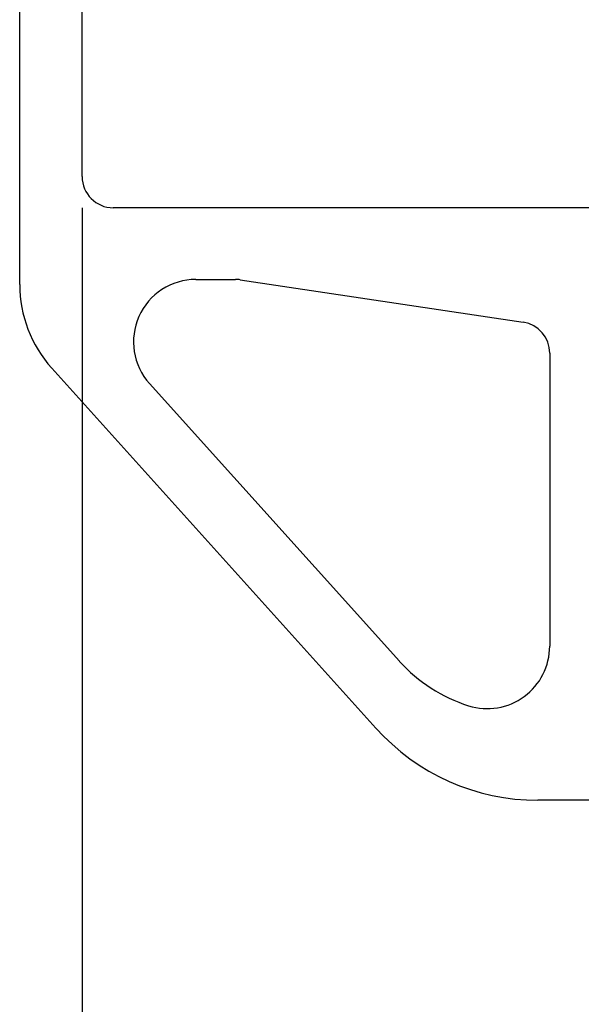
# Model space of a CAD drawing. Extents: x 0 to 4205, y 0 to 2970.
# Tile 57 of 68: x 2043 to 2223, y 2189 to 2505. Entities that reach past the tile are written whole.
import ezdxf

# ---------------------------------------------------------------- set-up
doc = ezdxf.new("R2010")
doc.units = 0
doc.header["$LTSCALE"] = 5
doc.layers.get('0').update_dxf_attribs({"linetype": 'CONTINUOUS'})
doc.styles.add('SLDTEXTSTYLE0', font='TXT', dxfattribs={"width": 0.605})
doc.dimstyles.new('SLDDIMSTYLE0', dxfattribs={"dimtxt": 25, "dimasz": 25, "dimexe": 0, "dimexo": 0.0625, "dimgap": 6.25, "dimtad": 1, "dimdec": 1, "dimrnd": 1e-09, "dimzin": 12, "dimtxsty": 'SLDTEXTSTYLE0', "dimsah": 1, "dimcen": 0.09, "dimazin": 3, "dimtfac": 1, "dimtofl": 0, "dimtmove": 0, "dimatfit": 3, "dimtolj": 1, "dimtzin": 12})

# ---------------------------------------------------------------- blocks, each defined once
blk = doc.blocks.new('_D_13')
at = {"color": 7, "linetype": 'CONTINUOUS'}
for p, q in [((2062.96, 2444.68), (2062.96, 1960.96)), ((3332.96, 2444.68), (3332.96, 1960.96)), ((2062.96, 1968.46), (3332.96, 1968.46))]:
    blk.add_line(p, q, dxfattribs=at)
for points in [[(2062.96, 1968.46), (2087.96, 1964.71), (2087.96, 1972.21)], [(3332.96, 1968.46), (3307.96, 1972.21), (3307.96, 1964.71)]]:
    blk.add_solid(points, dxfattribs=at)
at = {"color": 7, "linetype": 'CONTINUOUS', "insert": (2659.76, 2000.69), "char_height": 25, "attachment_point": 1, "style": 'SLDTEXTSTYLE0'}
blk.add_mtext('1270', dxfattribs=at)

msp = doc.modelspace()

# ---------------------------------------------------------------- linework, layer by layer
at = {"color": 7, "linetype": 'CONTINUOUS'}
for p, q in [((2062.96, 2454.68), (2062.96, 2574.68)), ((2042.96, 2420.04), (2042.96, 2569.12)), ((2312.96, 2444.68), (2072.96, 2444.68)), ((2099.48, 2421.68), (2112.21, 2421.68)), ((2113.69, 2421.57), (2204.44, 2407.96)), ((2212.96, 2398.07), (2212.96, 2304.07)), ((2157.16, 2277.84), (2053.23, 2393.27)), ((2164.82, 2299.23), (2084.62, 2388.3)), ((2263.77, 2254.68), (2209.18, 2254.68))]:
    msp.add_line(p, q, dxfattribs=at)
for centre, radius, start, end in [((2072.96, 2454.68), 10, 180.0003, 269.9997), ((2082.96, 2420.04), 40, 179.9997, 222.0002), ((2099.48, 2401.68), 20, 89.9999, 222), ((2112.21, 2411.7), 9.99, 81.464, 90.0058), ((2202.96, 2398.07), 10, 0.0002, 81.469), ((2192.96, 2304.07), 20, 252.4958, 359.9997), ((2201.98, 2332.68), 50, 222.0001, 252.4952), ((2209.18, 2324.68), 70, 222.0002, 269.9999)]:
    msp.add_arc(centre, radius, start, end, dxfattribs=at)

# ---------------------------------------------------------------- dimensions: what is measured, and where the dimension line sits
dim = msp.add_linear_dim(base=(3332.96, 1968.46), p1=(2062.96, 2454.68), p2=(3332.96, 2454.68), dimstyle='SLDDIMSTYLE0', dxfattribs=at)
dim.commit()
dim.dimension.update_dxf_attribs({"geometry": '_D_13', "text_midpoint": (2697.96, 1968.46), "dimtype": 160})

doc.saveas('drawing.dxf')
